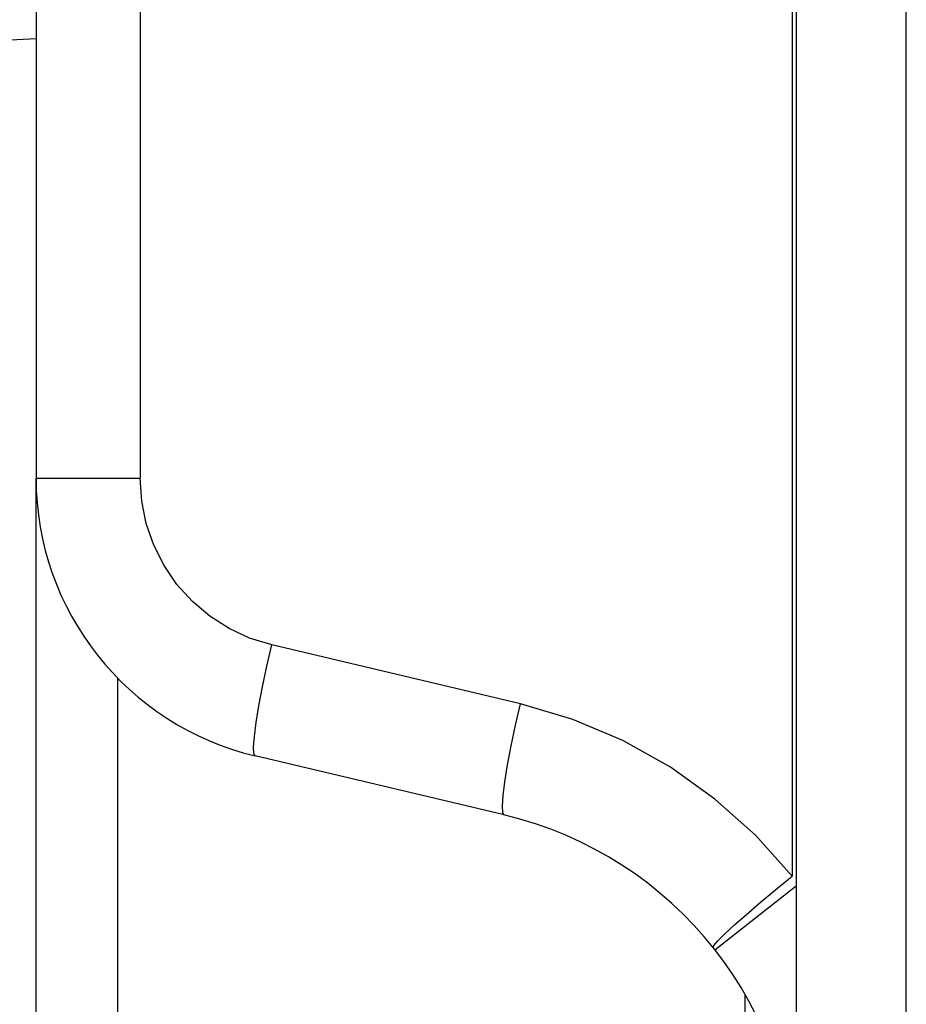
# Model space of a CAD drawing. Header units: millimetres. Extents: x -2579 to 1363, y -329 to 2298.
# Tile 42 of 256: x -2570.83 to -2561.5, y 1568.58 to 1578.93. Entities that reach past the tile are written whole.
import ezdxf

# ---------------------------------------------------------------- set-up
doc = ezdxf.new("R2010")
doc.units = ezdxf.units.MM
doc.header["$LTSCALE"] = 30.734
doc.layers.get('0').update_dxf_attribs({"linetype": 'CONTINUOUS'})

msp = doc.modelspace()

# ---------------------------------------------------------------- linework, layer by layer
at = {"color": 7}
for p, q in [((-2562.66, 1677.095), (-2562.66, 1503.662)), ((-2561.502, 1503.854), (-2561.502, 1677.095)), ((-2562.703, 1587.037), (-2562.703, 1569.926)), ((-2570.66, 1586.861), (-2570.66, 1574.111)), ((-2569.564, 1586.861), (-2569.564, 1574.111)), ((-2571.545, 1578.691), (-2570.66, 1578.737)), ((-2570.66, 1546.969), (-2570.66, 1574.111)), ((-2570.66, 1574.111), (-2569.564, 1574.111)), ((-2565.563, 1571.738), (-2568.18, 1572.359)), ((-2569.799, 1549.066), (-2569.799, 1572.014)), ((-2565.735, 1570.57), (-2568.353, 1571.192)), ((-2563.516, 1569.151), (-2562.66, 1569.824)), ((-2563.201, 1568.683), (-2563.201, 1567.469))]:
    msp.add_line(p, q, dxfattribs=at)
for points in [[(-2568.18, 1572.359), (-2568.412, 1572.431), (-2568.628, 1572.531), (-2568.831, 1572.661), (-2569.015, 1572.816), (-2569.177, 1572.995), (-2569.313, 1573.193), (-2569.422, 1573.409), (-2569.501, 1573.636), (-2569.548, 1573.869), (-2569.564, 1574.111)], [(-2568.353, 1571.192), (-2568.367, 1571.218), (-2568.37, 1571.287), (-2568.362, 1571.397), (-2568.343, 1571.542), (-2568.314, 1571.718), (-2568.277, 1571.918), (-2568.231, 1572.135), (-2568.18, 1572.359)], [(-2565.736, 1570.57), (-2565.749, 1570.597), (-2565.752, 1570.666), (-2565.744, 1570.775), (-2565.726, 1570.92), (-2565.697, 1571.096), (-2565.659, 1571.296), (-2565.614, 1571.513), (-2565.563, 1571.738)], [(-2562.703, 1569.926), (-2563.089, 1570.357), (-2563.515, 1570.738), (-2563.983, 1571.072), (-2564.485, 1571.352), (-2565.01, 1571.574), (-2565.563, 1571.738)], [(-2563.536, 1569.177), (-2563.527, 1569.199), (-2563.485, 1569.248), (-2563.413, 1569.32), (-2563.311, 1569.413), (-2563.185, 1569.525), (-2563.038, 1569.65), (-2562.875, 1569.786), (-2562.703, 1569.926)]]:
    msp.add_lwpolyline(points, dxfattribs=at)
for centre, radius, start, end in [((-2567.66, 1574.111), 3, 180, 256.6398), ((-2566.66, 1566.679), 4, 0, 76.6373)]:
    msp.add_arc(centre, radius, start, end, dxfattribs=at)

doc.saveas('drawing.dxf')
